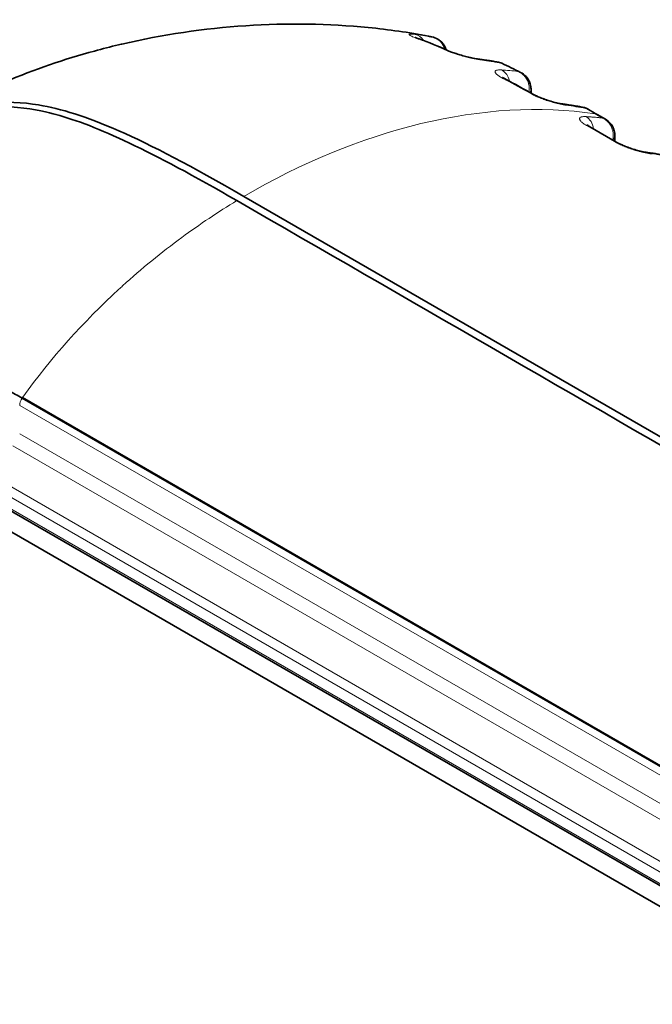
# Model space of a CAD drawing. Header units: millimetres. Extents: x 5 to 415, y 5 to 292.
# Tile 141 of 197: x 298 to 308, y 257 to 272. Entities that reach past the tile are written whole.
import ezdxf

# ---------------------------------------------------------------- set-up
doc = ezdxf.new("R2010")
doc.units = ezdxf.units.MM
doc.layers.add('Sichtbar (ISO)', color=7, linetype='Continuous', lineweight=35)
doc.layers.add('Sichtbar schmal (ISO)', color=7, linetype='Continuous', lineweight=18)

msp = doc.modelspace()

# ---------------------------------------------------------------- linework, layer by layer
at = {"layer": 'Sichtbar (ISO)'}
for p, q in [((304.54114773, 271.34798801), (304.54114191, 271.34799008)), ((306.24339049, 270.52467206), (306.24339049, 270.57756314)), ((307.04458797, 270.30650269), (307.04460697, 270.30649909)), ((307.3748032, 270.12630178), (307.24988519, 270.19842323)), ((307.55106735, 269.77425188), (307.13734388, 270.01311524)), ((307.52076141, 269.8742114), (307.52076141, 269.79174902)), ((317.37443498, 260.002626), (301.87470134, 268.95145798)), ((301.58876959, 268.77686731), (301.58877875, 268.77686208)), ((313.99774508, 256.93376212), (298.49805065, 265.88248946)), ((297.76520139, 264.49222533), (328.76474641, 246.59462967)), ((328.49010921, 246.43606633), (297.49056419, 264.333662)), ((304.54360535, 262.39220469), (304.54360535, 262.39204656))]:
    msp.add_line(p, q, dxfattribs=at)
for centre, major_axis, ratio, start_param, end_param in [((305.7064666, 270.74678413), (0.09329779, 0.23247495), 0.3206512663, 6.2618820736, 6.2619329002), ((307.01234388, 269.79660889), (0.125, 0.21650635), 0.5773502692, 0, 0.0003776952), ((307.42606735, 269.55774553), (0.125, 0.21650635), 0.5773502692, 6.2827988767, 6.2831853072), ((305.94360535, 262.63715705), (-1.4, 0), 0.5773502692, 0.3862580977, 0.3866138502), ((307.92350434, 261.49406184), (1.4, 0), 0.5773502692, 4.3257803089, 4.3261263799)]:
    msp.add_ellipse(centre, major_axis=major_axis, ratio=ratio, start_param=start_param, end_param=end_param, dxfattribs=at)
for points, knots in [([(300.01561919, 271.26990994), (301.25144486, 271.55923596), (302.56073345, 271.64123596), (304.07916121, 271.49130889), (304.38397519, 271.44746351), (304.6847879, 271.39010924)], [0, 0, 0, 0, 0.7979055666, 0.7979055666, 1.0039941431, 1.0039941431, 1.0039941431, 1.0039941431]), ([(304.48150248, 271.37180753), (304.48150248, 271.37180753), (304.48195252, 271.37157381), (304.48464888, 271.37026306), (304.48854392, 271.36845961), (304.50104823, 271.36313325), (304.51099012, 271.3591486), (304.52853566, 271.35257969), (304.53464514, 271.35034873), (304.54115313, 271.34803472)], [0.062424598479, 0.062424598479, 0.062424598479, 0.062424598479, 0.066633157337, 0.066633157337, 0.076305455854, 0.076305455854, 0.089248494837, 0.089248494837, 0.095394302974, 0.095394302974, 0.095394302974, 0.095394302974]), ([(304.7333671, 271.38030356), (304.76642688, 271.37325701), (304.7987866, 271.3605809), (304.85532584, 271.32627866), (304.88057368, 271.30456298), (304.91191407, 271.26563211), (304.92165763, 271.25069778), (304.92968436, 271.23498145)], [0, 0, 0, 0, 0.020306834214, 0.020306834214, 0.039721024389, 0.039721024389, 0.050313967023, 0.050313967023, 0.050313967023, 0.050313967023]), ([(296.94336254, 270.04446676), (297.78094329, 270.54206974), (298.68444784, 270.91355826), (299.72266043, 271.19796985), (299.84495517, 271.22928964), (299.96757204, 271.25855244)], [0, 0, 0, 0, 0.59562148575, 0.59562148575, 0.67484609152, 0.67484609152, 0.67484609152, 0.67484609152]), ([(304.97283819, 271.17397466), (304.98625024, 271.16801988), (305.00231135, 271.1613553), (305.03910673, 271.1470148), (305.06069237, 271.13912575), (305.1085226, 271.1226883), (305.13552781, 271.11402068), (305.1918042, 271.09709569), (305.22165542, 271.08877417), (305.28229025, 271.07306873), (305.3134069, 271.06575411), (305.37364958, 271.05293507), (305.40286185, 271.04759928), (305.43338976, 271.04293707), (305.43917959, 271.04210494), (305.44467086, 271.04136491)], [0, 0, 0, 0, 0.01308829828, 0.01308829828, 0.02780921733, 0.02780921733, 0.04459676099, 0.04459676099, 0.06307329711, 0.06307329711, 0.0838976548, 0.0838976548, 0.10724807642, 0.10724807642, 0.11302776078, 0.11302776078, 0.11302776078, 0.11302776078]), ([(305.44467102, 271.04136605), (305.46607987, 271.03848154), (305.48745122, 271.03550303), (305.53011915, 271.02935786), (305.55141572, 271.02619118), (305.5939319, 271.01966989), (305.61515151, 271.01631526), (305.65751278, 271.0094181), (305.67865444, 271.00587557), (305.72085885, 270.99860265), (305.74192159, 270.99487227), (305.76294437, 270.991048)], [0.526278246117, 0.526278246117, 0.526278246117, 0.526278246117, 0.532769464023, 0.532769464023, 0.539261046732, 0.539261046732, 0.545752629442, 0.545752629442, 0.552244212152, 0.552244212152, 0.558735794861, 0.558735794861, 0.558735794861, 0.558735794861]), ([(305.81058626, 270.76388023), (305.81058626, 270.76388023), (305.81092833, 270.7635992), (305.81306157, 270.76197797), (305.81620812, 270.75970851), (305.82596409, 270.75336185), (305.83336801, 270.74885619), (305.84546921, 270.74205859), (305.8490841, 270.74007816), (305.85288573, 270.73805035)], [0.048748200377, 0.048748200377, 0.048748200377, 0.048748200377, 0.052398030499, 0.052398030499, 0.060483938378, 0.060483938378, 0.070078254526, 0.070078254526, 0.073832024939, 0.073832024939, 0.073832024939, 0.073832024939]), ([(306.08409691, 270.83828951), (306.11507064, 270.82241202), (306.14387213, 270.8011485), (306.19122127, 270.75060591), (306.21055978, 270.72046771), (306.22270475, 270.68814919)], [0, 0, 0, 0, 0.020994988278, 0.020994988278, 0.041794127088, 0.041794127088, 0.041794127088, 0.041794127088]), ([(306.22270468, 270.68814937), (306.23289758, 270.66102753), (306.23950329, 270.6326498), (306.24295752, 270.5956845), (306.24339039, 270.58659871), (306.24339051, 270.57756376)], [0, 0, 0, 0, 0.01752449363, 0.01752449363, 0.023237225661, 0.023237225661, 0.023237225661, 0.023237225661]), ([(306.2705236, 270.50953674), (306.28225876, 270.50296813), (306.29629879, 270.49566727), (306.32834397, 270.48010821), (306.34701863, 270.47165212), (306.38958482, 270.45359901), (306.41421697, 270.44392294), (306.46682504, 270.42466553), (306.49534863, 270.41508126), (306.55423244, 270.39682047), (306.58490274, 270.38828262), (306.64463207, 270.37336498), (306.67380689, 270.36719997), (306.70720822, 270.36138803), (306.71561404, 270.3600699), (306.72328044, 270.35899762)], [0, 0, 0, 0, 0.01163869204, 0.01163869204, 0.02467804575, 0.02467804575, 0.04035418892, 0.04035418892, 0.05829448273, 0.05829448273, 0.07893129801, 0.07893129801, 0.10212519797, 0.10212519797, 0.11068536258, 0.11068536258, 0.11068536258, 0.11068536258]), ([(301.76866322, 268.88803986), (300.45254492, 269.64788448), (299.63903031, 270.02819945), (298.80067454, 270.25721723), (298.17525403, 270.40969351), (297.23215706, 270.1846586), (297.00201744, 270.08258351), (296.80473801, 269.96141375)], [0.0000081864, 0.0000081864, 0.0000081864, 0.0000081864, 1.1167741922, 1.1167741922, 1.4994792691, 1.4994792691, 1.6504743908, 1.6504743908, 1.6504743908, 1.6504743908]), ([(296.87433425, 270.00200252), (296.96356604, 270.05902724), (297.05297413, 270.10806671), (297.69453437, 270.41137805), (298.26666465, 270.42247596), (299.42962993, 270.23285369), (300.28574775, 269.86884656), (301.87470134, 268.95145798)], [-2.4647713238, -2.4647713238, -2.4647713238, -2.4647713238, -2.3111972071, -2.3111972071, -1.3482986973, -1.3482986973, -0.0000117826, -0.0000117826, -0.0000117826, -0.0000117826]), ([(306.72328061, 270.35899877), (306.74489531, 270.35597662), (306.76647167, 270.35285912), (306.80954878, 270.34643317), (306.83104953, 270.34312469), (306.87397233, 270.33631709), (306.89539439, 270.33281797), (306.93815884, 270.32562915), (306.95950123, 270.32193944), (307.00210534, 270.3143695), (307.02336705, 270.31048928), (307.04458794, 270.30651382)], [0.529837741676, 0.529837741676, 0.529837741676, 0.529837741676, 0.536347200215, 0.536347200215, 0.542857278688, 0.542857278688, 0.549367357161, 0.549367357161, 0.555877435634, 0.555877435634, 0.562387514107, 0.562387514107, 0.562387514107, 0.562387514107]), ([(307.09689014, 270.03994033), (307.09689014, 270.03994033), (307.0977218, 270.03919583), (307.10163512, 270.0360902), (307.1056026, 270.03312542), (307.11711347, 270.02532263), (307.12528943, 270.02014654), (307.13549741, 270.01418317), (307.13639154, 270.01366426), (307.13729666, 270.01314248)], [0.045657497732, 0.045657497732, 0.045657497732, 0.045657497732, 0.051319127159, 0.051319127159, 0.059485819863, 0.059485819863, 0.068998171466, 0.068998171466, 0.069898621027, 0.069898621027, 0.069898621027, 0.069898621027]), ([(307.37492617, 270.12623027), (307.40529763, 270.1086646), (307.43320979, 270.08576783), (307.47623858, 270.03450705), (307.49283879, 270.00605708), (307.50323951, 269.97587576)], [0, 0, 0, 0, 0.021202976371, 0.021202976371, 0.040460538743, 0.040460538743, 0.040460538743, 0.040460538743]), ([(307.5032394, 269.97587607), (307.51276736, 269.94823022), (307.51858181, 269.9194516), (307.52059044, 269.88557331), (307.52076138, 269.87988312), (307.52076141, 269.87421167)], [0, 0, 0, 0, 0.017736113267, 0.017736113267, 0.021321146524, 0.021321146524, 0.021321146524, 0.021321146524]), ([(307.55111564, 269.77422398), (307.56238485, 269.76770764), (307.57584056, 269.76048184), (307.60678189, 269.74497875), (307.6249634, 269.73649968), (307.66655201, 269.71835965), (307.69069736, 269.7086269), (307.74251038, 269.68919167), (307.77072323, 269.67949905), (307.82920109, 269.66097542), (307.85977504, 269.65229736), (307.91948688, 269.63708956), (307.94875228, 269.63078207), (307.98322964, 269.62464351), (307.99244365, 269.62317816), (308.00077068, 269.62200947)], [0, 0, 0, 0, 0.01121291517, 0.01121291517, 0.02397808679, 0.02397808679, 0.03940771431, 0.03940771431, 0.0571825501, 0.0571825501, 0.07772431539, 0.07772431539, 0.10086043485, 0.10086043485, 0.11020110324, 0.11020110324, 0.11020110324, 0.11020110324]), ([(308.00077085, 269.62201066), (308.02239841, 269.61897591), (308.04398762, 269.61584585), (308.08708964, 269.60939497), (308.10860245, 269.60607414), (308.15154936, 269.59924195), (308.17298347, 269.59573058), (308.21577199, 269.58851737), (308.2371264, 269.58481552), (308.27975454, 269.57722141), (308.30102826, 269.57332915), (308.32226115, 269.56934171)], [0.530186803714, 0.530186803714, 0.530186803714, 0.530186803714, 0.536688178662, 0.536688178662, 0.543189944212, 0.543189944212, 0.549691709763, 0.549691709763, 0.556193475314, 0.556193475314, 0.562695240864, 0.562695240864, 0.562695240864, 0.562695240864]), ([(332.76795069, 250.99068174), (327.60142395, 253.97358677), (322.43487181, 256.95647702), (312.10176751, 262.92225752), (306.93521537, 265.90514776), (301.76866322, 268.88803801)], [-8.7679091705, -8.7679091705, -8.7679091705, -8.7679091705, -4.3839586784, -4.3839586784, -0.0000081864, -0.0000081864, -0.0000081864, -0.0000081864]), ([(298.49804781, 265.8824911), (298.43162306, 265.92085224), (298.29299401, 266.00064084), (298.07167106, 266.12567123), (297.82279501, 266.26371621), (297.5425768, 266.41495634), (297.24092084, 266.57153694), (296.9391462, 266.71965587), (296.65454596, 266.84908322), (296.3945927, 266.95575437), (296.15824535, 267.03992884), (295.9443236, 267.10246798), (295.74841407, 267.14569964), (295.56071295, 267.17247827), (295.36868451, 267.18458984), (295.16204428, 267.18234514), (294.93719502, 267.15941629), (294.69720141, 267.10724575), (294.44534066, 267.01621004), (294.18562878, 266.87524242), (293.92176233, 266.67395109), (293.67072778, 266.40831408), (293.45824829, 266.09117807), (293.29855587, 265.75384795), (293.18779348, 265.42128409), (293.11496494, 265.10107306), (293.08089899, 264.86659374), (293.06814708, 264.74112414), (293.0661088, 264.71958637)], [0.00000058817, 0.00000058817, 0.00000058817, 0.00000058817, 0.02573287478, 0.05387232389, 0.08563640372, 0.12212170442, 0.16234635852, 0.20241792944, 0.23899277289, 0.27270437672, 0.30348995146, 0.33136899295, 0.35706838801, 0.38183966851, 0.40792824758, 0.43749674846, 0.47074424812, 0.50776330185, 0.54896871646, 0.59489182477, 0.64623936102, 0.70381839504, 0.76153221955, 0.81310768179, 0.85871760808, 0.8996119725, 0.93639997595, 0.9439818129, 0.9439818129, 0.9439818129, 0.9439818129])]:
    msp.add_open_spline(points, degree=3, knots=knots, dxfattribs=at)
for points in [[(304.54115896, 271.34803268), (304.68507491, 271.2968524), (304.8290309, 271.23773514), (304.97279043, 271.17399595)], [(304.68478751, 271.39010954), (304.68486092, 271.39009554), (304.68493433, 271.39008154), (304.68500775, 271.39006753)], [(304.68500862, 271.39006743), (304.70111938, 271.38699503), (304.71724064, 271.38373791), (304.73336977, 271.38030444)], [(299.96757135, 271.25855533), (299.9812344, 271.26181692), (299.99480266, 271.26502902), (300.00824782, 271.26818608)], [(300.01562095, 271.26991411), (300.01316693, 271.26933957), (300.0107107, 271.26876365), (300.0082524, 271.26818638)], [(304.92968435, 271.23498148), (304.93809985, 271.21850559), (304.94514629, 271.20124752), (304.9507066, 271.18374889)], [(304.97282808, 271.17393581), (304.97281215, 271.17394286), (304.97279621, 271.17394991), (304.97278027, 271.17395695)], [(305.76302691, 270.99100079), (305.76300179, 270.99100542), (305.76297667, 270.99101003), (305.76295155, 270.99101463)], [(305.76299781, 270.99103963), (305.77621262, 270.98862034), (305.78921886, 270.98438949), (305.80132767, 270.97857133)], [(305.80133141, 270.97856968), (305.8955086, 270.93331156), (305.98965898, 270.88646747), (306.08375818, 270.83846325)], [(305.85294404, 270.73798706), (305.85292109, 270.73799925), (305.85289814, 270.73801143), (305.85287518, 270.7380236)], [(305.85295447, 270.73801352), (305.99217408, 270.66359579), (306.13134165, 270.58726735), (306.270451, 270.50957718)], [(306.08375741, 270.83846238), (306.08387044, 270.83840469), (306.08398338, 270.83834692), (306.08409622, 270.83828906)], [(306.27051206, 270.50951464), (306.27048785, 270.5095281), (306.27046363, 270.50954155), (306.27043941, 270.50955499)], [(307.04460842, 270.30651145), (307.06109827, 270.30341621), (307.07729288, 270.29747821), (307.09187366, 270.289182)], [(307.09190474, 270.28916285), (307.09189413, 270.28916891), (307.09188352, 270.28917496), (307.0918729, 270.289181)], [(307.09190604, 270.28916427), (307.14457218, 270.25907537), (307.19723215, 270.22882246), (307.24988518, 270.19842324)], [(307.37480192, 270.12630098), (307.37484299, 270.12627727), (307.37488405, 270.12625355), (307.37492509, 270.12622981)]]:
    msp.add_open_spline(points, degree=3, dxfattribs=at)
at = {"layer": 'Sichtbar schmal (ISO)'}
for p, q in [((304.41324541, 271.4229049), (304.41325587, 271.42290436)), ((304.60597443, 271.40163571), (304.60198074, 271.40223457)), ((304.62724488, 271.39837834), (304.61827721, 271.39976867)), ((306.17238928, 270.74640181), (306.17239744, 270.74638459)), ((307.09437139, 270.15655195), (307.09437142, 270.15655043)), ((307.21917819, 270.20901783), (307.32954962, 270.14529851)), ((307.09757331, 270.02464917), (307.51129678, 269.78578581)), ((307.45624064, 270.03001213), (307.45624294, 270.03000607)), ((307.48566814, 269.81201013), (307.48566815, 269.81854452)), ((300.0508327, 267.61132438), (300.0508327, 267.61121925)), ((299.37588653, 266.94902458), (299.37588653, 266.94886152)), ((329.50759897, 247.99940006), (298.50814246, 265.89694466)), ((329.46237761, 247.87280985), (298.46283914, 265.7704015)), ((299.37588663, 265.37579224), (299.37588663, 265.37562602)), ((298.46282269, 265.33990686), (329.46239101, 247.44229774)), ((329.36002667, 247.26079779), (298.36045879, 265.15840552)), ((300.05083293, 264.98611132), (300.05083293, 264.98594616)), ((297.82396258, 264.82702194), (328.82352403, 246.92941815)), ((328.7552811, 246.80841816), (297.75572208, 264.7060219)), ((297.7557298, 264.52757966), (328.75527367, 246.62998466)), ((301.7098487, 264.0281137), (301.70994987, 264.02821786)), ((302.00909256, 263.8555105), (302.0089937, 263.8554055)), ((302.0780637, 263.81568778), (302.07817336, 263.81546248)), ((302.13901889, 263.78049521), (302.13915978, 263.78025197))]:
    msp.add_line(p, q, dxfattribs=at)
for centre, major_axis, ratio, start_param, end_param in [((304.43404349, 271.17307402), (0.02934555, 0.2482717), 0.8374750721, 5.4627201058, 6.1949179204), ((300.00103138, 259.3726928), (5.66969104, 11.70221231), 0.5248300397, 0.1717374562, 0.1725043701), ((300.00093491, 259.37273954), (5.66967993, 11.70218938), 0.5248300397, 0.1674340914, 0.1686403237), ((300.00068339, 259.3728614), (5.66965082, 11.7021293), 0.5248300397, 0.163520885, 0.1642134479), ((300.00068596, 259.37286015), (5.66965112, 11.70212992), 0.5248300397, 0.1625051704, 0.163520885), ((299.02806347, 268.90738662), (-6.71190268, -1.87938226), 0.2586170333, 3.6292735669, 3.6563118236), ((304.67238436, 271.1114754), (0.08791423, 0.26133686), 0.9666070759, 6.203274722, 6.4019124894), ((304.7960983, 271.16675561), (0.13358606, 0.06822585), 0.0723888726, 0.4664919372, 0.4665840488), ((304.7960983, 271.16675561), (0.13358606, 0.06822585), 0.0723888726, 5.8047259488, 6.2831854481), ((305.41128556, 270.79360525), (0.03338184, 0.24776128), 0.7438283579, 6.0389745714, 6.2831653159), ((299.8462312, 257.94318931), (8.31117739, 12.07896606), 0.6254713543, 0.2756842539, 0.3067365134), ((305.7064666, 270.74678413), (0.09329779, 0.23247495), 0.3206512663, 6.2619329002, 6.4392965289), ((305.71095192, 270.77867975), (0.15, 0), 0.5773502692, 1.6218176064, 1.6219760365), ((300.94237364, 257.13308432), (6.45742943, 13.32951289), 0.5248348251, 0.1799697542, 0.2108897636), ((306.08227286, 270.6354341), (0.1404329, 0.05271239), 0.2249968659, 5.7176390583, 6.2832707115), ((306.01308499, 270.61493423), (0.04965371, -0.25607255), 0.76623422, 1.1381738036, 1.6100750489), ((306.09339049, 270.57756314), (0.15, 0), 0.5773502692, 5.7732911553, 6.2831924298), ((306.68865658, 270.11140802), (0.03461785, 0.24759161), 0.7446621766, 5.9763488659, 6.2831508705), ((301.04978804, 257.14197769), (8.3858856, 12.18755468), 0.6254714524, 0.2723419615, 0.3031775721), ((302.25910586, 256.40607071), (6.46419793, 13.34349089), 0.5248348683, 0.214096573, 0.2152191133), ((306.98877073, 269.93865605), (0.01410748, 0.24960164), 0.8315664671, 4.9257880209, 5.9047134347), ((302.25910884, 256.40606927), (6.46419786, 13.34349073), 0.5248348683, 0.2121667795, 0.214096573), ((302.25911352, 256.406067), (6.46419774, 13.34349048), 0.5248348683, 0.2110585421, 0.2121667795), ((302.25920681, 256.4060218), (6.46419533, 13.34348551), 0.5248348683, 0.1924140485, 0.202696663), ((307.12488519, 269.98191687), (0.125, 0.21650635), 0.5773502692, 0, 0.2227810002), ((302.25921798, 256.4060164), (6.46419504, 13.34348492), 0.5248348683, 0.1896995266, 0.1924140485), ((302.25925526, 256.40599834), (6.46419407, 13.34348291), 0.5248348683, 0.1867482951, 0.1879823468), ((302.2593037, 256.40597487), (6.4641928, 13.34348029), 0.5248348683, 0.1848961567, 0.1854563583), ((307.01234388, 269.79660889), (0.125, 0.21650635), 0.5773502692, 0.0003776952, 0.2823133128), ((307.29828638, 269.91065421), (0.04543225, -0.25142869), 0.7520412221, 1.0642375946, 1.5816100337), ((307.37076141, 269.8742114), (0.15, 0), 0.5773502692, 5.585054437, 6.2831884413), ((307.36142657, 269.92699744), (0.14181275, 0.04887887), 0.2601563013, 5.7009977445, 6.2831704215), ((302.4419949, 256.31747089), (6.35531305, 13.11872913), 0.5248348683, 0.1770032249, 0.1788180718), ((307.42606735, 269.55774553), (0.125, 0.21650635), 0.5773502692, 0, 0.2823133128), ((307.96602766, 269.37443661), (0.03473929, 0.2475746), 0.7447434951, 5.9720298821, 6.2831641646), ((302.31270165, 256.37767252), (8.40325312, 12.21280258), 0.6254715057, 0.3015901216, 0.3028276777), ((302.31270296, 256.37767162), (8.40325317, 12.21280265), 0.6254715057, 0.2994505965, 0.3015901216), ((298.56890514, 265.83150301), (-0.075, -0.12990381), 0.5773502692, 4.6542298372, 5.4966795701), ((301.02865988, 263.18437504), (-3.11302276, -5.39191358), 0.5773502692, 4.5365886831, 4.5394264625)]:
    msp.add_ellipse(centre, major_axis=major_axis, ratio=ratio, start_param=start_param, end_param=end_param, dxfattribs=at)
for points, knots in [([(304.51335346, 271.35421582), (304.48698034, 271.36359232), (304.46224652, 271.37307153), (304.44205758, 271.3819659), (304.42186864, 271.39086027), (304.40621424, 271.39912321), (304.39781944, 271.40539983), (304.38942464, 271.41167644), (304.38829563, 271.41599801), (304.39137091, 271.41877524), (304.39258603, 271.41987259), (304.39446923, 271.42072952), (304.39716246, 271.42137861), (304.40128536, 271.42237228), (304.40730224, 271.42288367), (304.41581925, 271.42293644), (304.42989989, 271.42302369), (304.45075388, 271.42182464), (304.48160278, 271.41820823)], [0, 0, 0, 0, 0.2, 0.2, 0.2, 0.4, 0.4, 0.4, 0.6, 0.6, 0.6, 0.67902512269, 0.67902512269, 0.67902512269, 0.8, 0.8, 0.8, 0.99999999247, 0.99999999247, 0.99999999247, 0.99999999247]), ([(304.51335346, 271.35421582), (304.56180301, 271.33698731), (304.6123164, 271.31809384), (304.66523928, 271.29733253), (304.75002015, 271.26407352), (304.84098323, 271.22601661), (304.93904534, 271.18253648)], [0, 0, 0, 0, 0.3843241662, 0.3843241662, 0.3843241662, 1, 1, 1, 1]), ([(304.53229319, 271.41198911), (304.53114044, 271.41213514), (304.53024519, 271.41225259), (304.52957105, 271.41234073), (304.52889691, 271.41242888), (304.52844389, 271.41248778), (304.5277794, 271.41257457), (304.52711492, 271.41266137), (304.52623896, 271.41277597), (304.52529563, 271.41289918)], [0, 0, 0, 0, 0.3333333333, 0.3333333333, 0.3333333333, 0.6666666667, 0.6666666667, 0.6666666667, 1, 1, 1, 1]), ([(304.54267843, 271.41060421), (304.54214022, 271.41067636), (304.54160247, 271.41074835), (304.54107315, 271.41081906), (304.54054383, 271.41088977), (304.54002294, 271.4109592), (304.53948662, 271.41103075), (304.5389503, 271.4111023), (304.53839856, 271.41117598), (304.53773841, 271.41126986)], [0, 0, 0, 0, 0.3333333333, 0.3333333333, 0.3333333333, 0.6666666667, 0.6666666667, 0.6666666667, 1, 1, 1, 1]), ([(304.54646093, 271.41009363), (304.54603715, 271.41015148), (304.54561462, 271.41020894), (304.54519538, 271.41026556), (304.54477614, 271.41032217), (304.5443602, 271.41037794), (304.54394139, 271.41043423), (304.54352258, 271.41049052), (304.54310092, 271.41054734), (304.54267843, 271.41060421)], [0, 0, 0, 0, 0.3333333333, 0.3333333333, 0.3333333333, 0.6666666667, 0.6666666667, 0.6666666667, 1, 1, 1, 1]), ([(304.54646093, 271.41009363), (304.54734369, 271.40997718), (304.54820182, 271.40986312), (304.54893847, 271.40976454), (304.54967512, 271.40966596), (304.5502903, 271.40958293), (304.55107476, 271.40947646), (304.55185921, 271.40936999), (304.55281293, 271.40924001), (304.55383892, 271.40909934)], [0.0000000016, 0.0000000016, 0.0000000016, 0.0000000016, 0.33333333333, 0.33333333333, 0.33333333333, 0.66666666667, 0.66666666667, 0.66666666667, 1, 1, 1, 1]), ([(304.55935251, 271.40834916), (304.55862771, 271.40844278), (304.55794751, 271.40853584), (304.55741171, 271.40860942), (304.55687591, 271.408683), (304.55648451, 271.40873715), (304.55592391, 271.40881415), (304.5553633, 271.40889116), (304.55463348, 271.40899096), (304.55383892, 271.40909934)], [0, 0, 0, 0, 0.33333333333, 0.33333333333, 0.33333333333, 0.66666666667, 0.66666666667, 0.66666666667, 0.99999999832, 0.99999999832, 0.99999999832, 0.99999999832]), ([(304.5822776, 271.40512947), (304.58076671, 271.40534273), (304.57922069, 271.40556081), (304.57755645, 271.40579511), (304.57589222, 271.40602941), (304.57410975, 271.40627977), (304.57245807, 271.4065117), (304.57080639, 271.40674364), (304.56928554, 271.4069573), (304.56780151, 271.40717134)], [0, 0, 0, 0, 0.33333333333, 0.33333333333, 0.33333333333, 0.66666666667, 0.66666666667, 0.66666666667, 0.99999999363, 0.99999999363, 0.99999999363, 0.99999999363]), ([(304.58983496, 271.40403337), (304.58820977, 271.4042674), (304.58730438, 271.40439937), (304.58661989, 271.40449889), (304.5859354, 271.40459842), (304.58547181, 271.40466545), (304.58479622, 271.40476355), (304.58412063, 271.40486166), (304.58323302, 271.40499075), (304.5822776, 271.40512947)], [0, 0, 0, 0, 0.33333333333, 0.33333333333, 0.33333333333, 0.66666666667, 0.66666666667, 0.66666666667, 0.99999999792, 0.99999999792, 0.99999999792, 0.99999999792]), ([(304.68500775, 271.39006753), (304.69806861, 271.38757577), (304.71130922, 271.38492249), (304.72475776, 271.38209698), (304.72642153, 271.38174743), (304.72808848, 271.38139524), (304.72975782, 271.38104058)], [0.973135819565, 0.973135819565, 0.973135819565, 0.973135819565, 0.997042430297, 0.997042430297, 0.997042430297, 1, 1, 1, 1]), ([(304.91695723, 271.2228678), (304.91345218, 271.23188364), (304.90946148, 271.24066446), (304.90505173, 271.24911612), (304.90062655, 271.25759734), (304.89577917, 271.26574599), (304.89058946, 271.2734853), (304.88864499, 271.27638504), (304.88665277, 271.27922728), (304.8846176, 271.28200868), (304.88103755, 271.28690143), (304.87732598, 271.29160277), (304.87347087, 271.29615044), (304.86721007, 271.30353597), (304.86057309, 271.31052094), (304.85343916, 271.31720952), (304.84916217, 271.3212195), (304.84470525, 271.3251213), (304.84003231, 271.32892274), (304.83670789, 271.33162715), (304.83327603, 271.33427947), (304.82974051, 271.33686725), (304.82094349, 271.3433061), (304.81150127, 271.34934368), (304.80149941, 271.35481005), (304.79464279, 271.35855743), (304.78752383, 271.36203665), (304.78018523, 271.36520101)], [0.00000000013, 0.00000000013, 0.00000000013, 0.00000000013, 0.14008625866, 0.14008625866, 0.14008625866, 0.28066262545, 0.28066262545, 0.28066262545, 0.33333333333, 0.33333333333, 0.33333333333, 0.42598592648, 0.42598592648, 0.42598592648, 0.5764557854, 0.5764557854, 0.5764557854, 0.66666666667, 0.66666666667, 0.66666666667, 0.73084432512, 0.73084432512, 0.73084432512, 0.89053008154, 0.89053008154, 0.89053008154, 1, 1, 1, 1]), ([(304.93904528, 271.18253627), (304.95056638, 271.17757365), (304.96232894, 271.17265471), (304.97420446, 271.1678222), (304.98555532, 271.16320318), (304.99701001, 271.158663), (305.0084337, 271.15425119), (305.0192355, 271.15007955), (305.03000911, 271.14602265), (305.04061155, 271.1421191), (305.05281804, 271.13762498), (305.06485523, 271.13335593), (305.07708673, 271.1291624), (305.08878701, 271.12515099), (305.10067376, 271.12120661), (305.1131362, 271.11721681), (305.12345028, 271.11391479), (305.13416168, 271.11058176), (305.1454787, 271.10717707), (305.15863753, 271.10321826), (305.17264481, 271.09908136), (305.18675268, 271.09501836), (305.19961678, 271.09131357), (305.21255932, 271.0876706), (305.22503607, 271.08422485), (305.23972783, 271.08016736), (305.2537684, 271.07638521), (305.26639766, 271.07299847), (305.28212683, 271.06878045), (305.29541579, 271.06539157), (305.30854162, 271.06222451), (305.32262735, 271.05882585), (305.33656681, 271.05567434), (305.35255771, 271.05239631), (305.35493365, 271.05190926), (305.35735295, 271.05142024), (305.35982061, 271.05092899), (305.3709828, 271.04870685), (305.38334835, 271.0463325), (305.39654426, 271.04388783), (305.41066242, 271.0412723), (305.42572774, 271.03857895), (305.44143772, 271.03586696), (305.4564969, 271.03326731), (305.47215424, 271.0306521), (305.48823645, 271.02801021)], [0, 0, 0, 0, 0.0699396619, 0.0699396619, 0.0699396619, 0.1367894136, 0.1367894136, 0.1367894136, 0.2, 0.2, 0.2, 0.2727738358, 0.2727738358, 0.2727738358, 0.3423870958, 0.3423870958, 0.3423870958, 0.4, 0.4, 0.4, 0.4669891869, 0.4669891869, 0.4669891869, 0.5280724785, 0.5280724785, 0.5280724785, 0.6, 0.6, 0.6, 0.6895825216, 0.6895825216, 0.6895825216, 0.7857163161, 0.7857163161, 0.7857163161, 0.8, 0.8, 0.8, 0.8646108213, 0.8646108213, 0.8646108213, 0.9337372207, 0.9337372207, 0.9337372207, 1, 1, 1, 1]), ([(305.81493627, 270.74854223), (305.80517156, 270.75372485), (305.79582312, 270.75895134), (305.78702751, 270.76412337), (305.77859092, 270.76908428), (305.77066323, 270.77399456), (305.76329685, 270.77880435), (305.75690068, 270.78298066), (305.75092733, 270.78708135), (305.74536774, 270.79108342), (305.74404188, 270.79203784), (305.74274459, 270.79298522), (305.74147515, 270.793926), (305.73433702, 270.79921604), (305.72805984, 270.80430354), (305.72259649, 270.80925454), (305.71689431, 270.81442196), (305.71207834, 270.81944293), (305.70831403, 270.82432053), (305.70731008, 270.8256214), (305.70638241, 270.8269114), (305.70553667, 270.82818971), (305.70319063, 270.83173563), (305.70125919, 270.83526329), (305.6998904, 270.83860901), (305.69785881, 270.84357483), (305.69710396, 270.84812511), (305.69725248, 270.85202144), (305.69732787, 270.8539991), (305.69762076, 270.85581348), (305.69801148, 270.8574627), (305.69863925, 270.86011246), (305.70000008, 270.86216633), (305.70192319, 270.86398661), (305.70514404, 270.86703523), (305.70974292, 270.86952412), (305.71819776, 270.87185953), (305.72552686, 270.87388397), (305.73510465, 270.87598859), (305.74875316, 270.877005), (305.76025055, 270.87786121), (305.77464353, 270.87793723), (305.79230841, 270.87671845)], [0, 0, 0, 0, 0.0716323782, 0.0716323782, 0.0716323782, 0.1403408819, 0.1403408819, 0.1403408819, 0.2, 0.2, 0.2, 0.2142276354, 0.2142276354, 0.2142276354, 0.2942303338, 0.2942303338, 0.2942303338, 0.377730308, 0.377730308, 0.377730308, 0.4, 0.4, 0.4, 0.4617745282, 0.4617745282, 0.4617745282, 0.5534621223, 0.5534621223, 0.5534621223, 0.6, 0.6, 0.6, 0.6747716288, 0.6747716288, 0.6747716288, 0.8, 0.8, 0.8, 0.9085545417, 0.9085545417, 0.9085545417, 1, 1, 1, 1]), ([(305.91457954, 270.70493255), (305.91209916, 270.71810354), (305.90872706, 270.73100376), (305.90449437, 270.7434487), (305.8942551, 270.77355416), (305.87899844, 270.80100585), (305.85982235, 270.8237883), (305.84064628, 270.84657072), (305.81754671, 270.86467457), (305.79230854, 270.87671839)], [0.39665542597, 0.39665542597, 0.39665542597, 0.39665542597, 0.5, 0.5, 0.5, 0.75, 0.75, 0.75, 0.99999956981, 0.99999956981, 0.99999956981, 0.99999956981]), ([(305.81493615, 270.7485419), (305.83060093, 270.74016811), (305.84646953, 270.73165396), (305.86244302, 270.72305993), (305.97908687, 270.66030338), (306.10132971, 270.59330398), (306.23077734, 270.52101199)], [0, 0, 0, 0, 0.1204479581, 0.1204479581, 0.1204479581, 1, 1, 1, 1]), ([(306.04326583, 270.85396038), (306.05516765, 270.85073955), (306.06641117, 270.84665135), (306.07690099, 270.8417968), (306.0792239, 270.84072179), (306.08150976, 270.83960944), (306.08375741, 270.83846238)], [0, 0, 0, 0, 0.14487439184, 0.14487439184, 0.14487439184, 0.17695597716, 0.17695597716, 0.17695597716, 0.17695597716]), ([(306.20719536, 270.66300687), (306.20502207, 270.67232021), (306.20236886, 270.68150177), (306.19926715, 270.69046499), (306.19614373, 270.69949094), (306.19256542, 270.70829502), (306.18858111, 270.71680591), (306.18426261, 270.72603066), (306.1794671, 270.73491025), (306.17427981, 270.74336631), (306.16926465, 270.75154176), (306.16388781, 270.75931503), (306.15814139, 270.76677061), (306.15167996, 270.77515386), (306.14475131, 270.7831375), (306.13728054, 270.79079814), (306.13188672, 270.79632904), (306.12620884, 270.80169054), (306.12020017, 270.80689187), (306.11738579, 270.80932811), (306.11449931, 270.81172844), (306.11154223, 270.81408604), (306.10185596, 270.82180861), (306.09140716, 270.82907046), (306.08031247, 270.83564587), (306.06863961, 270.84256393), (306.05625453, 270.84871937), (306.04326583, 270.85396038)], [0, 0, 0, 0, 0.1075802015, 0.1075802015, 0.1075802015, 0.2159134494, 0.2159134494, 0.2159134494, 0.3333333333, 0.3333333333, 0.3333333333, 0.4468567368, 0.4468567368, 0.4468567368, 0.5745054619, 0.5745054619, 0.5745054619, 0.6666666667, 0.6666666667, 0.6666666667, 0.709833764, 0.709833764, 0.709833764, 0.8512325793, 0.8512325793, 0.8512325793, 1, 1, 1, 1]), ([(306.77733892, 270.33964684), (306.76276115, 270.3416311), (306.74763818, 270.34412032), (306.73263414, 270.34688999), (306.71723081, 270.34973336), (306.70195667, 270.35287039), (306.68750596, 270.35601241), (306.67461113, 270.35881614), (306.66237311, 270.36162242), (306.65124611, 270.36421257), (306.64858978, 270.3648309), (306.64599304, 270.36544241), (306.64344861, 270.36604794), (306.62787624, 270.36975387), (306.61431517, 270.37320022), (306.60069515, 270.37686754), (306.58659576, 270.38066394), (306.57240813, 270.38470046), (306.55542565, 270.38992414), (306.54425688, 270.39335957), (306.53197371, 270.3971875), (306.51909071, 270.40131713), (306.5066669, 270.40529955), (306.49368714, 270.40956284), (306.48067993, 270.41396204), (306.46804016, 270.41823696), (306.45537813, 270.42263933), (306.44320422, 270.4269772), (306.43894456, 270.42849502), (306.43474442, 270.43000454), (306.43062543, 270.43149599), (306.42222997, 270.43453592), (306.41415521, 270.4375434), (306.40634156, 270.4405254), (306.39371541, 270.44534405), (306.3817727, 270.45009326), (306.37022312, 270.45484478), (306.35817968, 270.45979947), (306.34655862, 270.4647577), (306.33503298, 270.46984527), (306.33140029, 270.47144878), (306.32777728, 270.4730655), (306.32415513, 270.47469977), (306.31633136, 270.47822975), (306.30850963, 270.48181866), (306.30076032, 270.48545195), (306.28901816, 270.4909573), (306.2774419, 270.49656529), (306.26628744, 270.50219108), (306.25379507, 270.50849164), (306.24183466, 270.51481396), (306.23077747, 270.52101234)], [0, 0, 0, 0, 0.067964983, 0.067964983, 0.067964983, 0.1377386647, 0.1377386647, 0.1377386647, 0.2, 0.2, 0.2, 0.2148635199, 0.2148635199, 0.2148635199, 0.3058309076, 0.3058309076, 0.3058309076, 0.4, 0.4, 0.4, 0.4619316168, 0.4619316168, 0.4619316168, 0.5216558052, 0.5216558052, 0.5216558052, 0.579692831, 0.579692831, 0.579692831, 0.6, 0.6, 0.6, 0.641390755, 0.641390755, 0.641390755, 0.7082744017, 0.7082744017, 0.7082744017, 0.7780180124, 0.7780180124, 0.7780180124, 0.8, 0.8, 0.8, 0.8474805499, 0.8474805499, 0.8474805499, 0.9194255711, 0.9194255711, 0.9194255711, 1, 1, 1, 1]), ([(307.0918729, 270.289181), (307.0905838, 270.28991473), (307.08921997, 270.2905077), (307.08778661, 270.29094579), (307.08426026, 270.29202358), (307.08031423, 270.29215865), (307.07611951, 270.29122052)], [0.79597178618, 0.79597178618, 0.79597178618, 0.79597178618, 0.85493612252, 0.85493612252, 0.85493612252, 1, 1, 1, 1]), ([(307.09757331, 270.02464917), (307.08899246, 270.02956336), (307.08078747, 270.03450299), (307.07304556, 270.03938884), (307.06542329, 270.04419918), (307.05824999, 270.04895712), (307.05155727, 270.05361943), (307.04469532, 270.05839962), (307.03833851, 270.06307917), (307.03246482, 270.06762439), (307.03093255, 270.0688101), (307.029433, 270.06998675), (307.02796504, 270.07115405), (307.02348718, 270.07471477), (307.01938427, 270.07816318), (307.01560435, 270.08153546), (307.01033582, 270.08623582), (307.00568778, 270.09079116), (307.00164002, 270.09526773), (306.99754708, 270.09979427), (306.9940678, 270.10424171), (306.99133637, 270.10862181), (306.99084827, 270.10940452), (306.99038452, 270.11018486), (306.98994637, 270.11096269), (306.98795977, 270.11448949), (306.98627298, 270.11804551), (306.98503908, 270.12146852), (306.98343855, 270.12590863), (306.98261392, 270.13011865), (306.98246033, 270.13389744), (306.98231186, 270.13755023), (306.98277856, 270.14080313), (306.98343516, 270.14361466), (306.98361157, 270.14437004), (306.9838384, 270.14507931), (306.98410843, 270.14575111), (306.98578476, 270.14992155), (306.98885076, 270.15276334), (306.99378463, 270.15549654), (306.99643343, 270.15696389), (306.99967241, 270.15837883), (307.00397642, 270.15974414), (307.00662803, 270.16058528), (307.00956102, 270.16145224), (307.01287267, 270.16227997), (307.01994708, 270.16404818), (307.02877994, 270.16563048), (307.04010012, 270.16643142), (307.05068487, 270.16718033), (307.06344976, 270.16724159), (307.07856349, 270.1662586)], [0, 0, 0, 0, 0.0614001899, 0.0614001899, 0.0614001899, 0.1218514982, 0.1218514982, 0.1218514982, 0.1838312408, 0.1838312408, 0.1838312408, 0.2, 0.2, 0.2, 0.2493211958, 0.2493211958, 0.2493211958, 0.3180661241, 0.3180661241, 0.3180661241, 0.3875783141, 0.3875783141, 0.3875783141, 0.4, 0.4, 0.4, 0.4563218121, 0.4563218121, 0.4563218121, 0.529378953, 0.529378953, 0.529378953, 0.6, 0.6, 0.6, 0.6189741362, 0.6189741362, 0.6189741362, 0.736763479, 0.736763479, 0.736763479, 0.8, 0.8, 0.8, 0.8389586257, 0.8389586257, 0.8389586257, 0.9221826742, 0.9221826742, 0.9221826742, 1, 1, 1, 1]), ([(307.18124586, 270.15930859), (307.17364056, 270.15991529), (307.16602941, 270.16050311), (307.15842758, 270.16106371), (307.15082575, 270.16162431), (307.14323325, 270.16215769), (307.13562305, 270.1626787), (307.12801285, 270.16319972), (307.12038495, 270.16370836), (307.11274848, 270.1641996)], [0, 0, 0, 0, 0.3333333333, 0.3333333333, 0.3333333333, 0.6666666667, 0.6666666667, 0.6666666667, 1, 1, 1, 1]), ([(307.28691544, 270.14986161), (307.28761646, 270.14978642), (307.28834184, 270.14970959), (307.28898091, 270.14964377), (307.28961998, 270.14957795), (307.29017276, 270.14952319), (307.29099854, 270.14943918), (307.29182433, 270.14935516), (307.29292309, 270.14924183), (307.29417493, 270.14911221)], [0.0000003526, 0.0000003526, 0.0000003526, 0.0000003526, 0.33333333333, 0.33333333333, 0.33333333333, 0.66666666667, 0.66666666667, 0.66666666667, 1, 1, 1, 1]), ([(307.30084799, 270.14842054), (307.30026176, 270.14848303), (307.29962742, 270.14854997), (307.29904501, 270.14861059), (307.29846253, 270.14867122), (307.29793202, 270.14872557), (307.29715368, 270.1488057), (307.29637534, 270.14888583), (307.29534916, 270.14899168), (307.29417493, 270.14911221)], [0.00003467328, 0.00003467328, 0.00003467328, 0.00003467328, 0.33333333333, 0.33333333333, 0.33333333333, 0.66666666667, 0.66666666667, 0.66666666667, 1, 1, 1, 1]), ([(307.31755213, 270.14666465), (307.31670977, 270.14675179), (307.31536991, 270.14688552), (307.31454351, 270.14696978), (307.31371712, 270.14705404), (307.31340431, 270.14708914), (307.31286662, 270.14714849), (307.31232893, 270.14720783), (307.31156631, 270.1472913), (307.31082491, 270.14737446)], [0, 0, 0, 0, 0.3333333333, 0.3333333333, 0.3333333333, 0.6666666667, 0.6666666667, 0.6666666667, 1, 1, 1, 1]), ([(307.32954952, 270.14529912), (307.32914055, 270.14534443), (307.32871022, 270.14540246), (307.32828951, 270.14545533), (307.32786881, 270.1455082), (307.32745772, 270.14555591), (307.32704927, 270.14560251), (307.32664083, 270.1456491), (307.32623501, 270.14569458), (307.32583175, 270.14573894)], [0, 0, 0, 0, 0.3333333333, 0.3333333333, 0.3333333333, 0.6666666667, 0.6666666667, 0.6666666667, 1, 1, 1, 1]), ([(307.32955037, 270.14529888), (307.34116175, 270.14200215), (307.35206693, 270.13784694), (307.36219727, 270.13296454), (307.36654404, 270.13086958), (307.37074787, 270.12864178), (307.37480192, 270.12630098)], [0.00000348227, 0.00000348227, 0.00000348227, 0.00000348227, 0.14230665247, 0.14230665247, 0.14230665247, 0.20336661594, 0.20336661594, 0.20336661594, 0.20336661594]), ([(307.32955185, 270.14529852), (307.32957417, 270.14528831), (307.34208997, 270.13956106), (307.36523171, 270.12684814), (307.39574399, 270.10399209), (307.42073675, 270.07968005), (307.44094584, 270.05473762), (307.45724194, 270.02932084), (307.47028781, 270.00315917), (307.48037497, 269.97592128), (307.48506123, 269.95709682), (307.48686946, 269.94753822)], [0, 0, 0, 0, 0.0000279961, 0.1600086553, 0.3061722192, 0.4388274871, 0.5595657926, 0.6723098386, 0.7817818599, 0.8903922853, 1, 1, 1, 1]), ([(308.05554466, 269.60220116), (308.0389364, 269.60445943), (308.0216174, 269.60738723), (308.00459041, 269.61063751), (307.9866059, 269.61407056), (307.96895585, 269.61785974), (307.95276346, 269.62151579), (307.94464695, 269.62334841), (307.93689487, 269.62514654), (307.92963752, 269.6268455), (307.91963323, 269.62918752), (307.91052711, 269.63141692), (307.90185708, 269.63361539), (307.8848448, 269.63792922), (307.86955019, 269.64207913), (307.85162997, 269.64739091), (307.8463274, 269.64896266), (307.84078989, 269.65064144), (307.83489782, 269.65247495), (307.82511662, 269.65551868), (307.8144368, 269.65888027), (307.80322004, 269.66249786), (307.78878582, 269.66715315), (307.77346162, 269.67223749), (307.75813473, 269.67750861), (307.74396809, 269.68238071), (307.72980618, 269.68740996), (307.71638571, 269.69230525), (307.71413581, 269.69312594), (307.71190661, 269.69394269), (307.70970154, 269.69475389), (307.69848739, 269.69887935), (307.68787048, 269.70294032), (307.67770044, 269.7069576), (307.66515073, 269.71191488), (307.6532797, 269.71680451), (307.64176361, 269.72171813), (307.62878592, 269.72725537), (307.61625121, 269.73282394), (307.60372428, 269.73861474), (307.59436541, 269.74294105), (307.58501194, 269.74735875), (307.57578726, 269.75184051), (307.56486334, 269.75714784), (307.55412047, 269.76254514), (307.54377084, 269.76795816), (307.53236901, 269.77392149), (307.52144658, 269.77990347), (307.51129678, 269.78578581)], [0, 0, 0, 0, 0.0773491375, 0.0773491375, 0.0773491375, 0.1590480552, 0.1590480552, 0.1590480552, 0.2, 0.2, 0.2, 0.2564524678, 0.2564524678, 0.2564524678, 0.3672231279, 0.3672231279, 0.3672231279, 0.4, 0.4, 0.4, 0.4544116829, 0.4544116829, 0.4544116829, 0.5244311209, 0.5244311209, 0.5244311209, 0.5891500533, 0.5891500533, 0.5891500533, 0.6, 0.6, 0.6, 0.6551786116, 0.6551786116, 0.6551786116, 0.723268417, 0.723268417, 0.723268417, 0.8, 0.8, 0.8, 0.8573261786, 0.8573261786, 0.8573261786, 0.925212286, 0.925212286, 0.925212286, 1, 1, 1, 1]), ([(301.76866323, 268.88803987), (301.48310397, 268.715473), (301.20282405, 268.52844106), (300.92984337, 268.32776973), (300.61911219, 268.09934756), (300.31788664, 267.85328748), (300.02854106, 267.59118447), (300.01003452, 267.57442037), (299.99157635, 267.55759042), (299.97318892, 267.54066476)], [0.00001340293, 0.00001340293, 0.00001340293, 0.00001340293, 0.45227193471, 0.45227193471, 0.45227193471, 0.9670733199, 0.9670733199, 0.9670733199, 0.99999999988, 0.99999999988, 0.99999999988, 0.99999999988])]:
    msp.add_open_spline(points, degree=3, knots=knots, dxfattribs=at)
for points in [[(304.48160308, 271.41820973), (304.48641925, 271.41766637), (304.49607737, 271.41655168), (304.51060934, 271.41479092), (304.52038831, 271.41354115), (304.52529666, 271.41290445)], [(304.54114191, 271.34799008), (304.53214711, 271.35119232), (304.5228025, 271.3532888), (304.51335346, 271.3542158)], [(304.60597494, 271.40163829), (304.60795702, 271.40134174), (304.60995532, 271.40103635), (304.61193617, 271.40073687)], [(304.61193617, 271.40073687), (304.61252107, 271.40064768), (304.61381952, 271.40045253), (304.61622908, 271.40008396), (304.6175699, 271.39987602), (304.61826334, 271.39977005)], [(304.63103871, 271.39778302), (304.63059548, 271.39785325), (304.62974617, 271.39798757), (304.62851686, 271.39817983), (304.62767016, 271.39831173), (304.62724488, 271.39837834)], [(304.73336434, 271.38030113), (304.73216477, 271.38055649), (304.73096243, 271.38080221), (304.72975736, 271.38103829)], [(304.7573757, 271.3737786), (304.75696273, 271.3739159), (304.75654937, 271.37405199), (304.75613562, 271.37418687)], [(300.0082524, 271.26818638), (299.99474662, 271.26501487), (299.98117873, 271.2618026), (299.96757493, 271.25855536)], [(304.92636174, 271.19440834), (304.92368749, 271.2039191), (304.92054944, 271.2134662), (304.91695723, 271.2228678)], [(304.97278027, 271.17395695), (304.96211282, 271.17866962), (304.95070219, 271.18155374), (304.93904528, 271.18253627)], [(305.78704289, 270.98108354), (305.77949976, 270.98624368), (305.77134025, 270.98946953), (305.76302691, 270.99100079)], [(305.78705314, 270.98107865), (305.86775006, 270.94217897), (305.95303244, 270.89989039), (306.04326555, 270.85396053)], [(305.85287518, 270.7380236), (305.84131425, 270.74415104), (305.82839175, 270.74771734), (305.81493614, 270.74854186)], [(307.21917819, 270.20901783), (305.53724814, 270.46284124), (303.61281889, 269.975398), (301.87470134, 268.95145798)], [(306.27043941, 270.50955499), (306.2585363, 270.51615825), (306.24497471, 270.5200671), (306.23077747, 270.52101234)], [(307.04460697, 270.30649909), (307.05571988, 270.30439091), (307.06650433, 270.29936703), (307.07611951, 270.29122052)], [(307.07612221, 270.29122106), (307.12294861, 270.26444073), (307.17064292, 270.23703968), (307.21917819, 270.20901783)], [(307.32099672, 270.14625403), (307.32010632, 270.14636545), (307.31813067, 270.1465776), (307.31755173, 270.14666368)], [(299.97318892, 267.54066476), (299.43525136, 267.04627634), (298.94067952, 266.49544396), (298.50815185, 265.89695764)]]:
    msp.add_open_spline(points, degree=3, dxfattribs=at)

doc.saveas('drawing.dxf')
